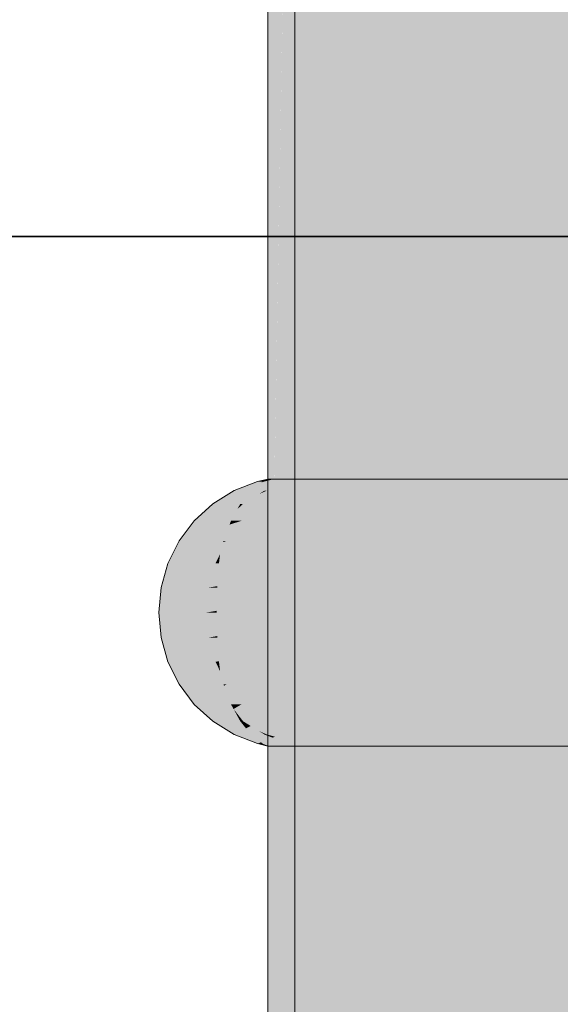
# Model space of a CAD drawing. Extents: x -299 to 601, y -39 to 381.
# Tile 16 of 252: x -216.662 to -216.464, y 139.864 to 140.226. Entities that reach past the tile are written whole.
import ezdxf

# ---------------------------------------------------------------- set-up
doc = ezdxf.new("R2010")
doc.units = 0
doc.layers.get('0').update_dxf_attribs({"lineweight": 35})
for name, color, linetype, lineweight, true_color in [('A_Wand_allgemein', 7, 'Continuous', 35, 0x585858), ('L_Bauteil', 7, 'Continuous', 5, 0xababab), ('L_Bauteil-Shading', 7, 'Continuous', 5, 0xababab)]:
    doc.layers.add(name, color=color, linetype=linetype, lineweight=lineweight, true_color=true_color)

# ---------------------------------------------------------------- blocks, each defined once
blk = doc.blocks.new('Shading-A06HSX5QNL', base_point=(-214.57623, 141.25629))
at = {"layer": 'L_Bauteil-Shading', "color": 8, "true_color": 0x7b8086}
for points in [[(-216.49564, 140.06709), (-216.49564, 141.35175), (-216.51956, 140.06303), (-216.51956, 141.32918)], [(-216.51956, 141.32918), (-216.53093, 141.31845), (-216.51956, 140.06303), (-216.52208, 140.06261)], [(-216.53621, 140.06021), (-216.53093, 141.31845), (-216.55197, 141.00964), (-216.53571, 141.31395)], [(-216.52208, 140.06261), (-216.53093, 141.31845), (-216.53621, 140.06021)], [(-216.53621, 140.06021), (-216.55197, 141.00964), (-216.55197, 140.05754)], [(-216.4864, 137.7874), (-216.4864, 140.6833), (-216.49826, 138.00906), (-216.51622, 140.58504)], [(-216.49826, 138.00906), (-216.51622, 140.58504), (-216.54218, 138.83002), (-216.54218, 140.49947)], [(-216.49564, 140.05785), (-216.49564, 140.06709), (-216.51956, 140.0575), (-216.51956, 140.06303)], [(-216.53621, 140.06021), (-216.53622, 140.05725), (-216.52208, 140.06261), (-216.52213, 140.05746)], [(-216.52208, 140.06261), (-216.52213, 140.05746), (-216.52205, 140.05746)], [(-216.51956, 140.0575), (-216.51956, 140.06303), (-216.52205, 140.05746), (-216.52208, 140.06261)], [(-216.55197, 140.05754), (-216.55197, 140.05702), (-216.53621, 140.06021), (-216.53622, 140.05725)], [(-216.53664, 139.9593), (-216.53622, 140.05725), (-216.55197, 139.95953), (-216.55197, 140.05702)], [(-216.5229, 139.95911), (-216.52213, 140.05746), (-216.53664, 139.9593), (-216.53622, 140.05725)], [(-216.52141, 139.95909), (-216.52213, 140.05746), (-216.5229, 139.95911)], [(-216.52135, 139.95909), (-216.52205, 140.05746), (-216.52141, 139.95909), (-216.52213, 140.05746)], [(-216.51956, 140.0575), (-216.52205, 140.05746), (-216.51956, 139.95906), (-216.52135, 139.95909)], [(-216.50717, 139.95811), (-216.5023, 140.05775), (-216.51956, 139.95638), (-216.51956, 140.0575)], [(-216.50105, 139.95898), (-216.5023, 140.05775), (-216.50717, 139.95811)], [(-216.49564, 140.05682), (-216.49564, 140.05785), (-216.5023, 140.05775)], [(-216.49564, 139.95975), (-216.49564, 140.05682), (-216.50105, 139.95898), (-216.5023, 140.05775)], [(-216.53665, 139.95642), (-216.53664, 139.9593), (-216.55197, 139.95901), (-216.55197, 139.95953)], [(-216.53665, 139.95642), (-216.55197, 139.95901), (-216.54735, 137.40833), (-216.55197, 137.40755)], [(-216.52295, 139.9541), (-216.5229, 139.95911), (-216.53665, 139.95642), (-216.53664, 139.9593)], [(-216.52295, 139.9541), (-216.52136, 139.95383), (-216.5229, 139.95911), (-216.52141, 139.95909)], [(-216.52132, 139.95383), (-216.52135, 139.95909), (-216.52136, 139.95383), (-216.52141, 139.95909)], [(-216.52135, 139.95909), (-216.52132, 139.95383), (-216.51956, 139.95906), (-216.51956, 139.95352)], [(-216.51956, 139.94557), (-216.50761, 139.94905), (-216.51956, 139.95638), (-216.50717, 139.95811)], [(-216.50761, 139.94905), (-216.50096, 139.95099), (-216.50717, 139.95811), (-216.50105, 139.95898)], [(-216.50096, 139.95099), (-216.49564, 139.95253), (-216.50105, 139.95898), (-216.49564, 139.95975)], [(-216.52295, 139.9541), (-216.53665, 139.95642), (-216.54321, 137.40903), (-216.54735, 137.40833)], [(-216.54147, 137.40933), (-216.52295, 139.9541), (-216.54321, 137.40903)], [(-216.54147, 137.40933), (-216.51956, 139.70512), (-216.52295, 139.9541), (-216.52136, 139.95383)], [(-216.52136, 139.95383), (-216.51956, 139.70512), (-216.52132, 139.95383)], [(-216.52132, 139.95383), (-216.51956, 139.70512), (-216.51956, 139.95352)], [(-216.50847, 139.93179), (-216.50076, 139.93512), (-216.50761, 139.94905), (-216.50096, 139.95099)], [(-216.50076, 139.93512), (-216.49564, 139.93733), (-216.50096, 139.95099), (-216.49564, 139.95253)], [(-216.51956, 139.927), (-216.50847, 139.93179), (-216.51956, 139.94557), (-216.50761, 139.94905)], [(-216.50047, 139.91197), (-216.49564, 139.91466), (-216.50076, 139.93512), (-216.49564, 139.93733)], [(-216.50969, 139.90683), (-216.50047, 139.91197), (-216.50847, 139.93179), (-216.50076, 139.93512)], [(-216.51956, 139.90132), (-216.50969, 139.90683), (-216.51956, 139.927), (-216.50847, 139.93179)], [(-216.50009, 139.88232), (-216.49564, 139.88528), (-216.50047, 139.91197), (-216.49564, 139.91466)], [(-216.51125, 139.87491), (-216.50009, 139.88232), (-216.50969, 139.90683), (-216.50047, 139.91197)], [(-216.51956, 139.86938), (-216.51125, 139.87491), (-216.51956, 139.90132), (-216.50969, 139.90683)], [(-216.49965, 139.84718), (-216.49564, 139.85019), (-216.50009, 139.88232), (-216.49564, 139.88528)], [(-216.51309, 139.83711), (-216.49965, 139.84718), (-216.51125, 139.87491), (-216.50009, 139.88232)], [(-216.51956, 139.83228), (-216.51309, 139.83711), (-216.51956, 139.86938), (-216.51125, 139.87491)]]:
    blk.add_solid(points, dxfattribs=at)
at = {"layer": 'L_Bauteil-Shading', "color": 252, "true_color": 0x8c9299}
for points in [[(-216.46155, 141.32637), (-216.49564, 141.35175), (-216.44725, 140.07684), (-216.49564, 140.06709)], [(-216.40251, 136.89726), (-216.44621, 140.75806), (-216.4864, 140.6833), (-216.44633, 140.75829)], [(-216.40251, 136.89726), (-216.4864, 140.6833), (-216.4864, 137.7874)], [(-216.44725, 140.07684), (-216.49564, 140.06709), (-216.4471, 140.0632), (-216.49564, 140.05785)], [(-216.4471, 140.0632), (-216.49564, 140.05785), (-216.44704, 140.05754), (-216.49564, 140.05682)], [(-216.44588, 139.95656), (-216.44704, 140.05754), (-216.49564, 139.95253), (-216.49564, 140.05682)], [(-216.49564, 139.93733), (-216.44576, 139.946), (-216.49564, 139.95253), (-216.44588, 139.95656)], [(-216.49564, 139.91466), (-216.44554, 139.92772), (-216.49564, 139.93733), (-216.44576, 139.946)], [(-216.49564, 139.88528), (-216.44525, 139.90236), (-216.49564, 139.91466), (-216.44554, 139.92772)], [(-216.49564, 139.85019), (-216.4449, 139.87077), (-216.49564, 139.88528), (-216.44525, 139.90236)], [(-216.49564, 139.81059), (-216.44447, 139.83405), (-216.49564, 139.85019), (-216.4449, 139.87077)]]:
    blk.add_solid(points, dxfattribs=at)
at = {"layer": 'L_Bauteil-Shading', "color": 251, "true_color": 0x686d72}
for points in [[(-216.55197, 141.00964), (-216.56181, 140.44347), (-216.55197, 140.05754), (-216.5609, 140.05742)], [(-216.54218, 138.83002), (-216.54218, 140.49947), (-216.54904, 139.22539), (-216.5518, 140.40164)], [(-216.56181, 140.44347), (-216.56355, 140.34348), (-216.5609, 140.05742), (-216.56273, 140.05739)], [(-216.55707, 139.68745), (-216.54904, 139.22539), (-216.55707, 140.34828), (-216.5518, 140.40164)], [(-216.561, 139.91431), (-216.55707, 139.68745), (-216.561, 140.30827), (-216.55707, 140.34828)], [(-216.56273, 140.05739), (-216.56355, 140.34348), (-216.56851, 140.05731)], [(-216.571, 139.91431), (-216.56519, 140.24922), (-216.571, 140.30827)], [(-216.56859, 139.95926), (-216.56851, 140.05731), (-216.57022, 139.95927)], [(-216.56851, 140.05731), (-216.56859, 139.95926), (-216.56273, 140.05739), (-216.56244, 139.95917)], [(-216.52435, 140.05637), (-216.55777, 140.05637), (-216.52736, 140.05525), (-216.56622, 140.05304)], [(-216.52736, 140.05525), (-216.56622, 140.05304), (-216.53326, 140.05304)], [(-216.5609, 140.05742), (-216.56273, 140.05739), (-216.56065, 139.95914), (-216.56244, 139.95917)], [(-216.55917, 140.05743), (-216.5609, 140.05742), (-216.55917, 139.95912), (-216.56065, 139.95914)], [(-216.55197, 139.95901), (-216.55197, 140.05754), (-216.55917, 139.95912), (-216.55917, 140.05743)], [(-216.53326, 140.05304), (-216.51561, 140.05304), (-216.51668, 140.05585), (-216.50758, 140.05637)], [(-216.53326, 140.05304), (-216.51668, 140.05585), (-216.52986, 140.05431)], [(-216.51668, 140.05585), (-216.52736, 140.05525), (-216.52986, 140.05431)], [(-216.50758, 140.05637), (-216.52435, 140.05637), (-216.52736, 140.05525)], [(-216.53326, 139.96352), (-216.56622, 139.96352), (-216.53018, 139.96237), (-216.55777, 139.96019)], [(-216.53018, 139.96237), (-216.55777, 139.96019), (-216.52435, 139.96019)], [(-216.51561, 139.96352), (-216.53326, 139.96352), (-216.53018, 139.96237)], [(-216.51227, 139.96019), (-216.50758, 139.96019), (-216.53018, 139.96237), (-216.51561, 139.96352)], [(-216.51227, 139.96019), (-216.53018, 139.96237), (-216.52986, 139.96225)], [(-216.52435, 139.96019), (-216.51227, 139.96019), (-216.52986, 139.96225)], [(-216.57024, 138.87598), (-216.57022, 139.95927), (-216.571, 138.86829), (-216.571, 139.91431)], [(-216.56859, 139.95926), (-216.57022, 139.95927), (-216.56929, 138.88562), (-216.57024, 138.87598)], [(-216.56859, 139.95926), (-216.56929, 138.88562), (-216.56599, 139.95921), (-216.56599, 138.91905)], [(-216.56599, 139.95921), (-216.56599, 138.91905), (-216.56244, 139.95917), (-216.56155, 138.96417)], [(-216.55917, 139.33778), (-216.56065, 139.95914), (-216.55965, 138.98354), (-216.56244, 139.95917)], [(-216.55965, 138.98354), (-216.56244, 139.95917), (-216.56155, 138.96417)], [(-216.55917, 139.95912), (-216.56065, 139.95914), (-216.55917, 139.33778)], [(-216.55197, 137.40755), (-216.55197, 139.95901), (-216.55917, 139.33778), (-216.55917, 139.95912)], [(-216.55707, 137.41158), (-216.55707, 139.68745), (-216.561, 137.40971), (-216.561, 139.91431)]]:
    blk.add_solid(points, dxfattribs=at)
at = {"layer": 'L_Bauteil-Shading', "color": 251, "true_color": 0x62666b}
for points in [[(-216.57513, 140.0546), (-216.57285, 140.05637), (-216.58099, 140.05392), (-216.57468, 140.05637)], [(-216.57715, 140.05304), (-216.57217, 140.05304), (-216.5759, 140.054), (-216.56651, 140.05522)], [(-216.5759, 140.054), (-216.55777, 140.05637), (-216.57332, 140.056), (-216.57236, 140.05637)], [(-216.57236, 140.05637), (-216.57285, 140.05637), (-216.57332, 140.056)], [(-216.56651, 140.05522), (-216.57217, 140.05304), (-216.55997, 140.05608), (-216.57129, 140.05304)], [(-216.57129, 140.05304), (-216.56622, 140.05304), (-216.55997, 140.05608), (-216.55777, 140.05637)], [(-216.5759, 140.054), (-216.57513, 140.0546), (-216.58328, 140.05304), (-216.58099, 140.05392)], [(-216.5759, 140.054), (-216.58328, 140.05304), (-216.57715, 140.05304)], [(-216.58099, 139.96263), (-216.57585, 139.96252), (-216.58328, 139.96352), (-216.57715, 139.96352)], [(-216.57346, 139.96066), (-216.57513, 139.96196), (-216.57468, 139.96019), (-216.58099, 139.96263)], [(-216.58099, 139.96263), (-216.57513, 139.96196), (-216.57585, 139.96252)], [(-216.57346, 139.96066), (-216.56917, 139.96236), (-216.57715, 139.96352), (-216.57217, 139.96352)], [(-216.57285, 139.96019), (-216.56357, 139.96019), (-216.57346, 139.96066), (-216.56917, 139.96236)], [(-216.57217, 139.96352), (-216.56917, 139.96236), (-216.57129, 139.96352), (-216.56828, 139.96271)], [(-216.56828, 139.96271), (-216.56622, 139.96352), (-216.57129, 139.96352)], [(-216.56917, 139.96236), (-216.56357, 139.96019), (-216.56828, 139.96271), (-216.5589, 139.96019)], [(-216.5589, 139.96019), (-216.55777, 139.96019), (-216.56828, 139.96271), (-216.56622, 139.96352)], [(-216.57346, 139.96066), (-216.57468, 139.96019), (-216.57285, 139.96019)]]:
    blk.add_solid(points, dxfattribs=at)
at = {"layer": 'L_Bauteil-Shading', "color": 251, "true_color": 0x61656a}
for points in [[(-216.571, 140.05727), (-216.57468, 140.05637), (-216.57266, 140.05646)], [(-216.57266, 140.05646), (-216.57468, 140.05637), (-216.57285, 140.05637)], [(-216.57285, 140.05637), (-216.57236, 140.05637), (-216.57266, 140.05646), (-216.57185, 140.05649)], [(-216.57266, 140.05646), (-216.57185, 140.05649), (-216.571, 140.05727), (-216.56866, 140.05727)], [(-216.57236, 140.05637), (-216.55777, 140.05637), (-216.57185, 140.05649), (-216.55414, 140.05727)], [(-216.57185, 140.05649), (-216.55414, 140.05727), (-216.56866, 140.05727)], [(-216.57468, 139.96019), (-216.571, 139.95929), (-216.57285, 139.96019)], [(-216.57285, 139.96019), (-216.57175, 139.95966), (-216.55777, 139.96019), (-216.57042, 139.95934)], [(-216.57175, 139.95966), (-216.571, 139.95929), (-216.57042, 139.95934)], [(-216.571, 139.95929), (-216.57027, 139.95929), (-216.57042, 139.95934)], [(-216.57027, 139.95929), (-216.55414, 139.95929), (-216.57042, 139.95934), (-216.55777, 139.96019)]]:
    blk.add_solid(points, dxfattribs=at)
at = {"layer": 'L_Bauteil-Shading', "color": 251, "true_color": 0x686c72}
for points in [[(-216.55414, 140.05727), (-216.571, 139.95929), (-216.55414, 139.95929)], [(-216.571, 140.05727), (-216.571, 139.95929), (-216.55414, 140.05727)], [(-216.59262, 140.01747), (-216.61101, 140.00829), (-216.59346, 140.00829)], [(-216.61015, 140.01747), (-216.61101, 140.00829), (-216.59262, 140.01747)], [(-216.61101, 140.00829), (-216.61015, 139.9991), (-216.59346, 140.00829)], [(-216.59346, 140.00829), (-216.61015, 139.9991), (-216.59262, 139.9991)]]:
    blk.add_solid(points, dxfattribs=at)
at = {"layer": 'L_Bauteil-Shading', "color": 251, "true_color": 0x65696f}
for points in [[(-216.52054, 140.05727), (-216.55414, 140.05727), (-216.5218, 140.05698), (-216.55777, 140.05637)], [(-216.5218, 140.05698), (-216.55777, 140.05637), (-216.52435, 140.05637)], [(-216.50758, 140.05637), (-216.50415, 140.05727), (-216.52435, 140.05637), (-216.5218, 140.05698)], [(-216.50415, 140.05727), (-216.52054, 140.05727), (-216.5218, 140.05698)], [(-216.58107, 140.04819), (-216.59113, 140.04819), (-216.58224, 140.04604), (-216.59795, 140.04196)], [(-216.58063, 140.04196), (-216.57393, 140.04819), (-216.58447, 140.04196), (-216.58224, 140.04604)], [(-216.58224, 140.04604), (-216.57393, 140.04819), (-216.58212, 140.04626), (-216.58002, 140.04819)], [(-216.58002, 140.04819), (-216.58107, 140.04819), (-216.58212, 140.04626)], [(-216.58224, 140.04604), (-216.59795, 140.04196), (-216.58447, 140.04196)], [(-216.58447, 139.97459), (-216.59795, 139.97459), (-216.58353, 139.97289), (-216.59113, 139.96838)], [(-216.58353, 139.97289), (-216.59113, 139.96838), (-216.58107, 139.96838)], [(-216.58063, 139.97459), (-216.58447, 139.97459), (-216.58353, 139.97289)], [(-216.58002, 139.96838), (-216.57393, 139.96838), (-216.58353, 139.97289), (-216.58063, 139.97459)], [(-216.58002, 139.96838), (-216.58353, 139.97289), (-216.58212, 139.97031)], [(-216.58107, 139.96838), (-216.58002, 139.96838), (-216.58212, 139.97031)], [(-216.55777, 139.96019), (-216.55414, 139.95929), (-216.52435, 139.96019), (-216.52309, 139.95988)], [(-216.55414, 139.95929), (-216.52054, 139.95929), (-216.52309, 139.95988)], [(-216.52435, 139.96019), (-216.52309, 139.95988), (-216.51227, 139.96019), (-216.51129, 139.96011)], [(-216.52309, 139.95988), (-216.50574, 139.9597), (-216.51129, 139.96011)], [(-216.52309, 139.95988), (-216.52054, 139.95929), (-216.50574, 139.9597), (-216.50415, 139.95929)], [(-216.51129, 139.96011), (-216.50758, 139.96019), (-216.51227, 139.96019)], [(-216.50574, 139.9597), (-216.50758, 139.96019), (-216.51129, 139.96011)]]:
    blk.add_solid(points, dxfattribs=at)
at = {"layer": 'L_Bauteil-Shading', "color": 8, "true_color": 0x797e85}
for points in [[(-216.50415, 140.05727), (-216.55414, 139.95929), (-216.50415, 139.95929)], [(-216.55414, 140.05727), (-216.55414, 139.95929), (-216.50415, 140.05727)]]:
    blk.add_solid(points, dxfattribs=at)
at = {"layer": 'L_Bauteil-Shading', "color": 8, "true_color": 0x6e7379}
for points in [[(-216.49487, 140.05637), (-216.50758, 140.05637), (-216.47104, 140.05469), (-216.51561, 140.05304)], [(-216.42584, 140.05637), (-216.49487, 140.05637), (-216.47104, 140.05469)], [(-216.47104, 140.05469), (-216.44888, 140.05313), (-216.42584, 140.05637), (-216.43079, 140.05562)], [(-216.47104, 140.05469), (-216.51561, 140.05304), (-216.44754, 140.05304)], [(-216.44754, 139.96352), (-216.51561, 139.96352), (-216.47267, 139.96175), (-216.50758, 139.96019)], [(-216.47267, 139.96175), (-216.50758, 139.96019), (-216.49487, 139.96019)], [(-216.47267, 139.96175), (-216.49487, 139.96019), (-216.44553, 139.96297), (-216.44539, 139.96295)], [(-216.44539, 139.96295), (-216.49487, 139.96019), (-216.4261, 139.96031), (-216.42584, 139.96019)], [(-216.44888, 139.96342), (-216.47267, 139.96175), (-216.44553, 139.96297)]]:
    blk.add_solid(points, dxfattribs=at)
at = {"layer": 'L_Bauteil-Shading', "color": 8, "true_color": 0x696e73}
for points in [[(-216.42271, 140.05727), (-216.50758, 140.05637), (-216.42584, 140.05637)], [(-216.50415, 140.05727), (-216.50758, 140.05637), (-216.42271, 140.05727)], [(-216.50758, 139.96019), (-216.50574, 139.9597), (-216.49487, 139.96019)], [(-216.50259, 139.95985), (-216.50574, 139.9597), (-216.48224, 139.95955), (-216.50415, 139.95929)], [(-216.50415, 139.95929), (-216.46548, 139.95929), (-216.48224, 139.95955)], [(-216.49487, 139.96019), (-216.50259, 139.95985), (-216.42584, 139.96019), (-216.48224, 139.95955)], [(-216.46548, 139.95929), (-216.42271, 139.95929), (-216.48224, 139.95955), (-216.42584, 139.96019)]]:
    blk.add_solid(points, dxfattribs=at)
at = {"layer": 'L_Bauteil-Shading', "color": 252, "true_color": 0x8a8f97}
for points in [[(-216.42271, 140.05727), (-216.50415, 139.95929), (-216.42271, 139.95929)], [(-216.50415, 140.05727), (-216.50415, 139.95929), (-216.42271, 140.05727)]]:
    blk.add_solid(points, dxfattribs=at)
at = {"layer": 'L_Bauteil-Shading', "color": 251, "true_color": 0x64686d}
for points in [[(-216.57715, 140.05304), (-216.58328, 140.05304), (-216.57918, 140.05051), (-216.59113, 140.04819)], [(-216.58002, 140.04819), (-216.57393, 140.04819), (-216.57491, 140.05135), (-216.56622, 140.05304)], [(-216.57918, 140.05051), (-216.57491, 140.05135), (-216.57715, 140.05304), (-216.57217, 140.05304)], [(-216.57416, 140.0518), (-216.57491, 140.05135), (-216.57129, 140.05304), (-216.56622, 140.05304)], [(-216.57217, 140.05304), (-216.57416, 140.0518), (-216.57129, 140.05304)], [(-216.57918, 140.05051), (-216.59113, 140.04819), (-216.58107, 140.04819)], [(-216.58107, 140.04819), (-216.58002, 140.04819), (-216.57918, 140.05051), (-216.57491, 140.05135)], [(-216.58107, 139.96838), (-216.59113, 139.96838), (-216.57896, 139.96577), (-216.58328, 139.96352)], [(-216.57896, 139.96577), (-216.57724, 139.96666), (-216.58107, 139.96838), (-216.58002, 139.96838)], [(-216.57724, 139.96666), (-216.57393, 139.96838), (-216.58002, 139.96838)], [(-216.57724, 139.96666), (-216.56622, 139.96352), (-216.57393, 139.96838)], [(-216.57896, 139.96577), (-216.58328, 139.96352), (-216.57715, 139.96352)], [(-216.57715, 139.96352), (-216.57217, 139.96352), (-216.57896, 139.96577), (-216.57724, 139.96666)], [(-216.57724, 139.96666), (-216.57416, 139.96475), (-216.56622, 139.96352), (-216.57129, 139.96352)], [(-216.57416, 139.96475), (-216.57217, 139.96352), (-216.57129, 139.96352)]]:
    blk.add_solid(points, dxfattribs=at)
at = {"layer": 'L_Bauteil-Shading', "color": 8, "true_color": 0x6d7177}
for points in [[(-216.53326, 140.05304), (-216.56622, 140.05304), (-216.53612, 140.05133), (-216.57393, 140.04819)], [(-216.52292, 140.04819), (-216.51561, 140.05304), (-216.54138, 140.04819), (-216.53612, 140.05133)], [(-216.51561, 140.05304), (-216.53326, 140.05304), (-216.53612, 140.05133)], [(-216.53612, 140.05133), (-216.57393, 140.04819), (-216.54138, 140.04819)], [(-216.54138, 139.96838), (-216.57393, 139.96838), (-216.53847, 139.96663), (-216.56622, 139.96352)], [(-216.52292, 139.96838), (-216.54138, 139.96838), (-216.53847, 139.96663)], [(-216.51561, 139.96352), (-216.52292, 139.96838), (-216.53326, 139.96352), (-216.53847, 139.96663)], [(-216.53847, 139.96663), (-216.56622, 139.96352), (-216.53326, 139.96352)]]:
    blk.add_solid(points, dxfattribs=at)
at = {"layer": 'L_Bauteil-Shading', "color": 8, "true_color": 0x757a81}
for points in [[(-216.44754, 140.05304), (-216.51561, 140.05304), (-216.44287, 140.05252), (-216.52292, 140.04819)], [(-216.43983, 140.04819), (-216.43509, 140.05164), (-216.52292, 140.04819), (-216.44287, 140.05252)], [(-216.52292, 139.96838), (-216.51561, 139.96352), (-216.43983, 139.96838)], [(-216.43509, 139.96492), (-216.43983, 139.96838), (-216.44754, 139.96352), (-216.51561, 139.96352)]]:
    blk.add_solid(points, dxfattribs=at)
at = {"layer": 'L_Bauteil-Shading', "color": 8, "true_color": 0x71757b}
for points in [[(-216.54138, 140.04819), (-216.57393, 140.04819), (-216.54396, 140.04591), (-216.58063, 140.04196)], [(-216.52928, 140.04196), (-216.52292, 140.04819), (-216.54845, 140.04196), (-216.54396, 140.04591)], [(-216.52292, 140.04819), (-216.54138, 140.04819), (-216.54396, 140.04591)], [(-216.54396, 140.04591), (-216.58063, 140.04196), (-216.54845, 140.04196)], [(-216.54845, 139.97459), (-216.58063, 139.97459), (-216.54582, 139.97229), (-216.57393, 139.96838)], [(-216.54582, 139.97229), (-216.57393, 139.96838), (-216.54138, 139.96838)], [(-216.52928, 139.97459), (-216.54845, 139.97459), (-216.54582, 139.97229)], [(-216.52292, 139.96838), (-216.52928, 139.97459), (-216.54138, 139.96838), (-216.54582, 139.97229)]]:
    blk.add_solid(points, dxfattribs=at)
at = {"layer": 'L_Bauteil-Shading', "color": 8, "true_color": 0x7c8187}
for points in [[(-216.43983, 140.04819), (-216.52928, 140.04196), (-216.44563, 140.04196)], [(-216.52292, 140.04819), (-216.52928, 140.04196), (-216.43983, 140.04819)], [(-216.52928, 139.97459), (-216.52292, 139.96838), (-216.44563, 139.97459)], [(-216.44563, 139.97459), (-216.52292, 139.96838), (-216.43983, 139.96838)]]:
    blk.add_solid(points, dxfattribs=at)
at = {"layer": 'L_Bauteil-Shading', "color": 251, "true_color": 0x666a70}
for points in [[(-216.58447, 140.04196), (-216.59795, 140.04196), (-216.58501, 140.04056), (-216.60352, 140.03461)], [(-216.58611, 140.03461), (-216.58063, 140.04196), (-216.58725, 140.03461), (-216.58501, 140.04056)], [(-216.58063, 140.04196), (-216.58447, 140.04196), (-216.58501, 140.04056)], [(-216.58501, 140.04056), (-216.60352, 140.03461), (-216.58725, 140.03461)], [(-216.58725, 139.98196), (-216.60352, 139.98196), (-216.58704, 139.98138), (-216.59795, 139.97459)], [(-216.58704, 139.98138), (-216.59795, 139.97459), (-216.58447, 139.97459)], [(-216.58611, 139.98196), (-216.58725, 139.98196), (-216.58704, 139.98138)], [(-216.58063, 139.97459), (-216.58611, 139.98196), (-216.58447, 139.97459), (-216.58704, 139.98138)]]:
    blk.add_solid(points, dxfattribs=at)
at = {"layer": 'L_Bauteil-Shading', "color": 8, "true_color": 0x74797f}
for points in [[(-216.54845, 140.04196), (-216.58063, 140.04196), (-216.5506, 140.0392), (-216.58611, 140.03461)], [(-216.53447, 140.03461), (-216.52928, 140.04196), (-216.5542, 140.03461), (-216.5506, 140.0392)], [(-216.52928, 140.04196), (-216.54845, 140.04196), (-216.5506, 140.0392)], [(-216.5506, 140.0392), (-216.58611, 140.03461), (-216.5542, 140.03461)], [(-216.5542, 139.98196), (-216.58611, 139.98196), (-216.55202, 139.97916), (-216.58063, 139.97459)], [(-216.53447, 139.98196), (-216.5542, 139.98196), (-216.55202, 139.97916)], [(-216.52928, 139.97459), (-216.53447, 139.98196), (-216.54845, 139.97459), (-216.55202, 139.97916)], [(-216.55202, 139.97916), (-216.58063, 139.97459), (-216.54845, 139.97459)]]:
    blk.add_solid(points, dxfattribs=at)
at = {"layer": 'L_Bauteil-Shading', "color": 252, "true_color": 0x81868d}
for points in [[(-216.44563, 140.04196), (-216.53447, 140.03461), (-216.45036, 140.03461)], [(-216.52928, 140.04196), (-216.53447, 140.03461), (-216.44563, 140.04196)], [(-216.53447, 139.98196), (-216.52928, 139.97459), (-216.45036, 139.98196)], [(-216.45036, 139.98196), (-216.52928, 139.97459), (-216.44563, 139.97459)]]:
    blk.add_solid(points, dxfattribs=at)
at = {"layer": 'L_Bauteil-Shading', "color": 251, "true_color": 0x676b71}
for points in [[(-216.58725, 140.03461), (-216.60352, 140.03461), (-216.58737, 140.03412), (-216.60762, 140.02634)], [(-216.60762, 140.02634), (-216.59959, 140.02634), (-216.58737, 140.03412), (-216.58752, 140.03352)], [(-216.59959, 140.02634), (-216.59015, 140.02634), (-216.58752, 140.03352), (-216.58846, 140.0298)], [(-216.58846, 140.0298), (-216.58611, 140.03461), (-216.58737, 140.03412)], [(-216.58611, 140.03461), (-216.58725, 140.03461), (-216.58737, 140.03412)], [(-216.59959, 139.99022), (-216.60762, 139.99022), (-216.59479, 139.98735), (-216.60352, 139.98196)], [(-216.59015, 139.99022), (-216.59959, 139.99022), (-216.59479, 139.98735)], [(-216.58752, 139.98303), (-216.58846, 139.98676), (-216.59479, 139.98735), (-216.59015, 139.99022)], [(-216.58725, 139.98196), (-216.58752, 139.98303), (-216.60352, 139.98196), (-216.59479, 139.98735)], [(-216.58611, 139.98196), (-216.58846, 139.98676), (-216.58725, 139.98196)]]:
    blk.add_solid(points, dxfattribs=at)
at = {"layer": 'L_Bauteil-Shading', "color": 8, "true_color": 0x767b82}
for points in [[(-216.58887, 140.02654), (-216.58611, 140.03461), (-216.58846, 140.0298)], [(-216.58887, 140.02654), (-216.55583, 140.03143), (-216.58611, 140.03461), (-216.5542, 140.03461)], [(-216.55846, 140.02634), (-216.5383, 140.02634), (-216.55583, 140.03143), (-216.53447, 140.03461)], [(-216.55583, 140.03143), (-216.53447, 140.03461), (-216.5542, 140.03461)], [(-216.58846, 140.0298), (-216.59015, 140.02634), (-216.58887, 140.02654)], [(-216.58888, 140.02634), (-216.55846, 140.02634), (-216.58887, 140.02654), (-216.55583, 140.03143)], [(-216.58887, 140.02654), (-216.59015, 140.02634), (-216.58888, 140.02634)], [(-216.58888, 139.99022), (-216.59015, 139.99022), (-216.58846, 139.98676)], [(-216.58611, 139.98196), (-216.55681, 139.98701), (-216.58888, 139.99022), (-216.55846, 139.99022)], [(-216.58611, 139.98196), (-216.58888, 139.99022), (-216.58846, 139.98676)], [(-216.55681, 139.98701), (-216.5383, 139.99022), (-216.55846, 139.99022)], [(-216.53447, 139.98196), (-216.5383, 139.99022), (-216.5542, 139.98196), (-216.55681, 139.98701)], [(-216.55681, 139.98701), (-216.58611, 139.98196), (-216.5542, 139.98196)]]:
    blk.add_solid(points, dxfattribs=at)
at = {"layer": 'L_Bauteil-Shading', "color": 252, "true_color": 0x858b92}
for points in [[(-216.45036, 140.03461), (-216.5383, 140.02634), (-216.45386, 140.02634)], [(-216.53447, 140.03461), (-216.5383, 140.02634), (-216.45036, 140.03461)], [(-216.5383, 139.99022), (-216.53447, 139.98196), (-216.45386, 139.99022)], [(-216.45386, 139.99022), (-216.53447, 139.98196), (-216.45036, 139.98196)]]:
    blk.add_solid(points, dxfattribs=at)
at = {"layer": 'L_Bauteil-Shading', "color": 251, "true_color": 0x676c71}
for points in [[(-216.59959, 140.02634), (-216.60762, 140.02634), (-216.60663, 140.01903), (-216.61015, 140.01747)], [(-216.59015, 140.02634), (-216.61015, 140.01747), (-216.59262, 140.01747)], [(-216.59015, 140.02634), (-216.59959, 140.02634), (-216.60663, 140.01903)], [(-216.60812, 139.9991), (-216.61015, 139.9991), (-216.60251, 139.99324), (-216.60762, 139.99022)], [(-216.59262, 139.9991), (-216.60812, 139.9991), (-216.60251, 139.99324)], [(-216.59015, 139.99022), (-216.59262, 139.9991), (-216.59959, 139.99022), (-216.60251, 139.99324)], [(-216.60251, 139.99324), (-216.60762, 139.99022), (-216.59959, 139.99022)]]:
    blk.add_solid(points, dxfattribs=at)
at = {"layer": 'L_Bauteil-Shading', "color": 8, "true_color": 0x787d84}
for points in [[(-216.58888, 140.02634), (-216.59015, 140.02634), (-216.58949, 140.01797), (-216.59262, 140.01747)], [(-216.58949, 140.01797), (-216.55948, 140.02289), (-216.58888, 140.02634), (-216.55846, 140.02634)], [(-216.56108, 140.01747), (-216.54065, 140.01747), (-216.55948, 140.02289), (-216.5383, 140.02634)], [(-216.55948, 140.02289), (-216.5383, 140.02634), (-216.55846, 140.02634)], [(-216.58954, 140.01747), (-216.56108, 140.01747), (-216.58949, 140.01797), (-216.55948, 140.02289)], [(-216.58949, 140.01797), (-216.59262, 140.01747), (-216.58954, 140.01747)], [(-216.58954, 139.9991), (-216.59262, 139.9991), (-216.5889, 139.99043), (-216.59015, 139.99022)], [(-216.5889, 139.99043), (-216.56004, 139.99562), (-216.58954, 139.9991), (-216.56108, 139.9991)], [(-216.56004, 139.99562), (-216.54065, 139.9991), (-216.56108, 139.9991)], [(-216.55846, 139.99022), (-216.5383, 139.99022), (-216.56004, 139.99562), (-216.54065, 139.9991)], [(-216.58888, 139.99022), (-216.55846, 139.99022), (-216.5889, 139.99043), (-216.56004, 139.99562)], [(-216.5889, 139.99043), (-216.59015, 139.99022), (-216.58888, 139.99022)]]:
    blk.add_solid(points, dxfattribs=at)
at = {"layer": 'L_Bauteil-Shading', "color": 252, "true_color": 0x888e95}
for points in [[(-216.45386, 140.02634), (-216.54065, 140.01747), (-216.45599, 140.01747)], [(-216.5383, 140.02634), (-216.54065, 140.01747), (-216.45386, 140.02634)], [(-216.54065, 139.9991), (-216.5383, 139.99022), (-216.45599, 139.9991)], [(-216.45599, 139.9991), (-216.5383, 139.99022), (-216.45386, 139.99022)]]:
    blk.add_solid(points, dxfattribs=at)
at = {"layer": 'L_Bauteil-Shading', "color": 8, "true_color": 0x797e84}
for points in [[(-216.58954, 140.01747), (-216.59262, 140.01747), (-216.58974, 140.00893), (-216.59346, 140.00829)], [(-216.58974, 140.00893), (-216.56142, 140.01385), (-216.58954, 140.01747), (-216.56108, 140.01747)], [(-216.56195, 140.00829), (-216.54144, 140.00829), (-216.56142, 140.01385), (-216.54065, 140.01747)], [(-216.56142, 140.01385), (-216.54065, 140.01747), (-216.56108, 140.01747)], [(-216.58975, 140.00829), (-216.56195, 140.00829), (-216.58974, 140.00893), (-216.56142, 140.01385)], [(-216.58974, 140.00893), (-216.59346, 140.00829), (-216.58975, 140.00829)], [(-216.58975, 140.00829), (-216.59346, 140.00829), (-216.58954, 139.99965), (-216.59262, 139.9991)], [(-216.58954, 139.99965), (-216.56161, 140.00465), (-216.58975, 140.00829), (-216.56195, 140.00829)], [(-216.56161, 140.00465), (-216.54144, 140.00829), (-216.56195, 140.00829)], [(-216.56108, 139.9991), (-216.54065, 139.9991), (-216.56161, 140.00465), (-216.54144, 140.00829)], [(-216.58954, 139.9991), (-216.56108, 139.9991), (-216.58954, 139.99965), (-216.56161, 140.00465)], [(-216.58954, 139.99965), (-216.59262, 139.9991), (-216.58954, 139.9991)]]:
    blk.add_solid(points, dxfattribs=at)
at = {"layer": 'L_Bauteil-Shading', "color": 252, "true_color": 0x898f96}
for points in [[(-216.45599, 140.01747), (-216.54144, 140.00829), (-216.45673, 140.00829)], [(-216.54065, 140.01747), (-216.54144, 140.00829), (-216.45599, 140.01747)], [(-216.54144, 140.00829), (-216.54065, 139.9991), (-216.45673, 140.00829)], [(-216.45673, 140.00829), (-216.54065, 139.9991), (-216.45599, 139.9991)]]:
    blk.add_solid(points, dxfattribs=at)
blk = doc.blocks.new('Wand-A06HSXAKNL', base_point=(-231.60837, 136.14638))
at = {"color": 0, "linetype": 'ByBlock', "lineweight": -2, "ltscale": 0.35}
blk.add_line((135.30318, 140.14637), (-231.60836, 140.14637), dxfattribs=at)
blk = doc.blocks.new('FKRS-EU_DE_100_Z00-A06HSXKINL', base_point=(-218.27998, 136.30827))
at = {"color": 9, "linetype": 'ByBlock', "lineweight": -2, "ltscale": 0.13, "true_color": 0xbfc7d1}
for p, q in [((-216.571, 144.30828), (-216.571, 136.30828)), ((-216.561, 144.30828), (-216.561, 136.30828)), ((-216.57468, 140.05637), (-216.58329, 140.05304)), ((-216.571, 140.05727), (-216.57468, 140.05637)), ((-216.55414, 140.05727), (-216.571, 140.05727)), ((-216.571, 140.05727), (-216.571, 139.95929)), ((-216.50415, 140.05727), (-216.55414, 140.05727)), ((-216.42272, 140.05727), (-216.50415, 140.05727)), ((-216.58329, 140.05304), (-216.59113, 140.04818)), ((-216.59113, 140.04818), (-216.59795, 140.04197)), ((-216.59795, 140.04197), (-216.60351, 140.0346)), ((-216.60351, 140.0346), (-216.60762, 140.02634)), ((-216.60762, 140.02634), (-216.61015, 140.01747)), ((-216.61015, 140.01747), (-216.611, 140.00828)), ((-216.611, 140.00828), (-216.61015, 139.99909)), ((-216.61015, 139.99909), (-216.60762, 139.99022)), ((-216.60762, 139.99022), (-216.60351, 139.98196)), ((-216.60351, 139.98196), (-216.59795, 139.9746)), ((-216.59795, 139.9746), (-216.59113, 139.96838)), ((-216.59113, 139.96838), (-216.58329, 139.96352)), ((-216.58329, 139.96352), (-216.57468, 139.96019)), ((-216.57468, 139.96019), (-216.571, 139.95929)), ((-216.571, 139.95929), (-216.55414, 139.95929)), ((-216.55414, 139.95929), (-216.50415, 139.95929)), ((-216.50415, 139.95929), (-216.42272, 139.95929))]:
    blk.add_line(p, q, dxfattribs=at)

msp = doc.modelspace()

# ---------------------------------------------------------------- block references
at = {"layer": 'A_Wand_allgemein', "ltscale": 0.35}
msp.add_blockref('Wand-A06HSXAKNL', (-231.60837, 136.14638), dxfattribs=at)
at = {"layer": 'L_Bauteil', "ltscale": 0.13}
msp.add_blockref('FKRS-EU_DE_100_Z00-A06HSXKINL', (-218.27998, 136.30827), dxfattribs=at)
at = {"layer": 'L_Bauteil'}
msp.add_blockref('Shading-A06HSX5QNL', (-214.57623, 141.25629), dxfattribs=at)

doc.saveas('drawing.dxf')
